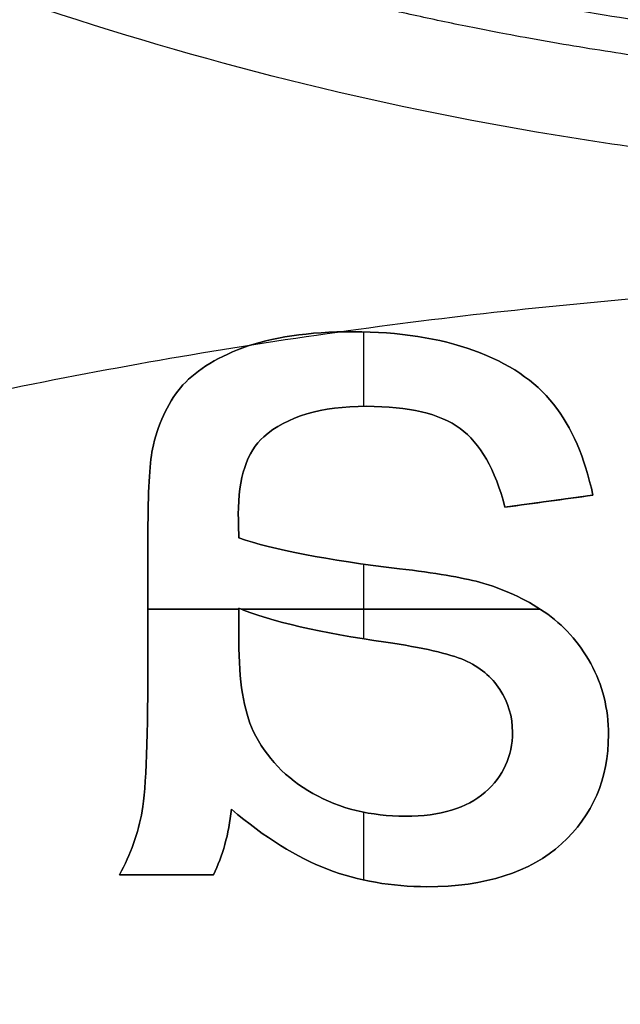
# Model space of a CAD drawing. Header units: millimetres. Extents: x -47.2 to 47.2, y -47.2 to 47.2.
# Tile 170 of 256: x -2.9 to -1.3, y 12.9 to 15.5. Entities that reach past the tile are written whole.
import ezdxf

# ---------------------------------------------------------------- set-up
doc = ezdxf.new("R2010")
doc.units = ezdxf.units.MM
doc.layers.add('Dedalino', color=18, linetype='Continuous', true_color=0x000000)

msp = doc.modelspace()

# ---------------------------------------------------------------- linework, layer by layer
at = {"layer": 'Dedalino', "color": 253, "true_color": 0x999999}
for p, q in [((-1.9992, 14.4949, 2), (-1.9992, 14.6982, 2)), ((-1.9992, 14.4949, 1.75), (-1.9992, 14.6982, 1.75)), ((-1.3745, 14.2524, 1.875), (-1.6144, 14.2196, 1.875)), ((-1.4945, 14.236, 2), (-1.4945, 14.236, 1.75)), ((-1.9992, 13.8603, 2), (-1.9992, 14.0642, 2)), ((-1.9992, 13.8603, 1.75), (-1.9992, 14.0642, 1.75)), ((-2.5886, 13.9413, 2), (-2.3405, 13.9413, 2)), ((-2.3405, 13.9413, 1.75), (-2.5886, 13.9413, 1.75)), ((-2.3341, 13.9413, 2), (-1.5182, 13.9413, 2)), ((-1.5182, 13.9413, 1.75), (-2.3341, 13.9413, 1.75)), ((-1.9992, 13.2022, 2), (-1.9992, 13.3872, 2)), ((-1.9992, 13.2022, 1.75), (-1.9992, 13.3872, 1.75)), ((-2.6664, 13.2168, 1.875), (-2.41, 13.2168, 1.875)), ((-2.5382, 13.2168, 2), (-2.5382, 13.2168, 1.75))]:
    msp.add_line(p, q, dxfattribs=at)
at = {"layer": 'Dedalino', "color": 1, "true_color": 0xff0000}
for points, weights, degree, knots in [([(47.199, 0, 2), (47.199, 47.199, 2), (0, 47.199, 2), (-47.199, 47.199, 2), (-47.199, 0, 2)], [1, 0.707106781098, 1, 0.707106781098, 1], 2, [0, 0, 0, 94.398023, 94.398023, 188.796046, 188.796046, 188.796046]), ([(-47.1865, 0, 8.189), (-47.1865, 27.6412, 8.189), (-27.6412, 47.1865, 8.189), (0, 47.1865, 8.189), (27.6412, 47.1865, 8.189), (47.1865, 27.6412, 8.189), (47.1865, 0, 8.189)], [0.999999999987, 0.804737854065, 0.80473785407, 1, 0.804737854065, 0.804737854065, 1], 3, [0, 0, 0, 0, 82.974458, 82.974458, 82.974458, 165.948917, 165.948917, 165.948917, 165.948917]), ([(-47.0491, 0, 14.4817), (-47.0491, 27.5607, 14.4817), (-27.5607, 47.0491, 14.4817), (0, 47.0491, 14.4817), (27.5607, 47.0491, 14.4817), (47.0491, 27.5607, 14.4817), (47.0491, 0, 14.4817)], [0.999999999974, 0.804737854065, 0.804737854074, 1, 0.804737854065, 0.804737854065, 1], 3, [0, 0, 0, 0, 82.974458, 82.974458, 82.974458, 165.948917, 165.948917, 165.948917, 165.948917]), ([(0, -47, 2), (-47, -47, 2), (-47, 0, 2), (-47, 47, 2), (0, 47, 2)], [1, 0.707106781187, 1, 0.707106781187, 1], 2, [0, 0, 0, 94, 94, 188, 188, 188]), ([(-46.7916, 0, 20.7455), (-46.7916, 27.4099, 20.7455), (-27.4099, 46.7916, 20.7455), (0, 46.7916, 20.7455), (27.4099, 46.7916, 20.7455), (46.7916, 27.4099, 20.7455), (46.7916, 0, 20.7455)], [0.999999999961, 0.804737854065, 0.804737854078, 1, 0.804737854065, 0.804737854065, 1], 3, [0, 0, 0, 0, 82.974458, 82.974458, 82.974458, 165.948917, 165.948917, 165.948917, 165.948917]), ([(-46.5, 0, 1.5), (-46.5, 46.5, 1.5), (0, 46.5, 1.5), (46.5, 46.5, 1.5), (46.5, 0, 1.5)], [1, 0.707106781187, 1, 0.707106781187, 1], 2, [0, 0, 0, 71.471233, 71.471233, 142.942466, 142.942466, 142.942466]), ([(-46.5, 0, 2), (-46.5, 46.5, 2), (0, 46.5, 2), (46.5, 46.5, 2), (46.5, 0, 2)], [1, 0.707106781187, 1, 0.707106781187, 1], 2, [0, 0, 0, 93, 93, 186, 186, 186]), ([(-46.5, 0, 1.75), (-46.5, 46.5, 1.75), (0, 46.5, 1.75), (46.5, 46.5, 1.75), (46.5, 0, 1.75)], [1, 0.707106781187, 1, 0.707106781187, 1], 2, [0, 0, 0, 73.042029, 73.042029, 146.084058, 146.084058, 146.084058]), ([(-46.4181, 0, 26.9426), (-46.4181, 27.1911, 26.9426), (-27.1911, 46.4181, 26.9426), (0, 46.4181, 26.9426), (27.1911, 46.4181, 26.9426), (46.4181, 27.1911, 26.9426), (46.4181, 0, 26.9426)], [0.999999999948, 0.804737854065, 0.804737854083, 1, 0.804737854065, 0.804737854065, 1], 3, [0, 0, 0, 0, 82.974458, 82.974458, 82.974458, 165.948917, 165.948917, 165.948917, 165.948917]), ([(-45.9203, 0, 33.0945), (-45.9203, 26.8995, 33.0945), (-26.8995, 45.9203, 33.0945), (0, 45.9203, 33.0945), (26.8995, 45.9203, 33.0945), (45.9203, 26.8995, 33.0945), (45.9203, 0, 33.0945)], [0.999999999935, 0.804737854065, 0.804737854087, 1, 0.804737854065, 0.804737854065, 1], 3, [0, 0, 0, 0, 82.974458, 82.974458, 82.974458, 165.948917, 165.948917, 165.948917, 165.948917]), ([(-45.5, 0, 0.5), (-45.5, 45.5, 0.5), (0, 45.5, 0.5), (45.5, 45.5, 0.5), (45.5, 0, 0.5)], [1, 0.707106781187, 1, 0.707106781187, 1], 2, [-182, -182, -182, -91, -91, 0, 0, 0]), ([(-45.5, 0, 0.5), (-45.5, 45.5, 0.5), (0, 45.5, 0.5), (45.5, 45.5, 0.5), (45.5, 0, 0.5)], [1, 0.707106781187, 1, 0.707106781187, 1], 2, [0, 0, 0, 71.471233, 71.471233, 142.942466, 142.942466, 142.942466]), ([(0, -45.5, 10), (-45.5, -45.5, 10), (-45.5, 0, 10), (-45.5, 45.5, 10), (0, 45.5, 10)], [1, 0.707106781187, 1, 0.707106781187, 1], 2, [-182, -182, -182, -91, -91, 0, 0, 0]), ([(0, -45.5, 2), (-45.5, -45.5, 2), (-45.5, 0, 2), (-45.5, 45.5, 2), (0, 45.5, 2)], [1, 0.707106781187, 1, 0.707106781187, 1], 2, [0, 0, 0, 91, 91, 182, 182, 182]), ([(0, -45.5, 6), (-45.5, -45.5, 6), (-45.5, 0, 6), (-45.5, 45.5, 6), (0, 45.5, 6)], [1, 0.707106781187, 1, 0.707106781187, 1], 2, [71.471233, 71.471233, 71.471233, 142.942466, 142.942466, 214.413699, 214.413699, 214.413699]), ([(-45.48, 0, 2), (-45.48, 45.48, 2), (0, 45.48, 2), (45.48, 45.48, 2), (45.48, 0, 2)], [1, 0.707106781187, 1, 0.707106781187, 1], 2, [-181.92, -181.92, -181.92, -90.96, -90.96, 0, 0, 0]), ([(-45.48, 0, 9), (-45.48, 45.48, 9), (0, 45.48, 9), (45.48, 45.48, 9), (45.48, 0, 9)], [1, 0.707106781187, 1, 0.707106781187, 1], 2, [0, 0, 0, 90.96, 90.96, 181.92, 181.92, 181.92]), ([(-45.48, 0, 5.5), (-45.48, 45.48, 5.5), (0, 45.48, 5.5), (45.48, 45.48, 5.5), (45.48, 0, 5.5)], [1, 0.707106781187, 1, 0.707106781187, 1], 2, [0, 0, 0, 71.439817, 71.439817, 142.879634, 142.879634, 142.879634]), ([(0, 45.4498, 10), (-45.4498, 45.4498, 10), (-45.4498, 0, 10), (-45.4498, -45.4498, 10), (0, -45.4498, 10)], [1, 0.707106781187, 1, 0.707106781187, 1], 2, [-181.799029, -181.799029, -181.799029, -90.899515, -90.899515, 0, 0, 0]), ([(-45.2662, 0, 39.2464), (-45.2662, 26.5163, 39.2464), (-26.5163, 45.2662, 39.2464), (0, 45.2662, 39.2464), (26.5163, 45.2662, 39.2464), (45.2662, 26.5163, 39.2464), (45.2662, 0, 39.2464)], [0.999999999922, 0.804737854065, 0.804737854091, 1, 0.804737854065, 0.804737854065, 1], 3, [0, 0, 0, 0, 82.974458, 82.974458, 82.974458, 165.948917, 165.948917, 165.948917, 165.948917]), ([(-45.224, 0, 0.5), (-45.224, 45.224, 0.5), (0, 45.224, 0.5), (45.224, 45.224, 0.5), (45.224, 0, 0.5)], [1, 0.707106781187, 1, 0.707106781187, 1], 2, [0, 0, 0, 90.448, 90.448, 180.896, 180.896, 180.896]), ([(-44.874, 0), (-44.874, 44.874), (0, 44.874), (44.874, 44.874), (44.874, 0)], [1, 0.707106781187, 1, 0.707106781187, 1], 2, [0, 0, 0, 89.748, 89.748, 179.496, 179.496, 179.496]), ([(-44.524, 0, 0.5), (-44.524, 44.524, 0.5), (0, 44.524, 0.5), (44.524, 44.524, 0.5), (44.524, 0, 0.5)], [1, 0.707106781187, 1, 0.707106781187, 1], 2, [-178.096, -178.096, -178.096, -89.048, -89.048, 0, 0, 0]), ([(-44.3878, 0, 45.4308), (-44.3878, 26.0017, 45.4308), (-26.0017, 44.3878, 45.4308), (0, 44.3878, 45.4308), (26.0017, 44.3878, 45.4308), (44.3878, 26.0017, 45.4308), (44.3878, 0, 45.4308)], [0.999999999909, 0.804737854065, 0.804737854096, 1, 0.804737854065, 0.804737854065, 1], 3, [0, 0, 0, 0, 82.974458, 82.974458, 82.974458, 165.948917, 165.948917, 165.948917, 165.948917]), ([(-44.024, 0, 0.5), (-44.024, 44.024, 0.5), (0, 44.024, 0.5), (44.024, 44.024, 0.5), (44.024, 0, 0.5)], [1, 0.707106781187, 1, 0.707106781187, 1], 2, [0, 0, 0, 88.048, 88.048, 176.096, 176.096, 176.096]), ([(-44, 0, 10.5156), (-44, 44, 10.5156), (0, 44, 10.5156), (44, 44, 10.5156), (44, 0, 10.5156)], [1, 0.707106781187, 1, 0.707106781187, 1], 2, [0, 0, 0, 88, 88, 176, 176, 176]), ([(-44, 0, 2), (-44, 44, 2), (0, 44, 2), (44, 44, 2), (44, 0, 2)], [1, 0.707106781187, 1, 0.707106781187, 1], 2, [0, 0, 0, 88, 88, 176, 176, 176]), ([(-44, 0, 6.2578), (-44, 44, 6.2578), (0, 44, 6.2578), (44, 44, 6.2578), (44, 0, 6.2578)], [1, 0.707106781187, 1, 0.707106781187, 1], 2, [0, 0, 0, 69.115038, 69.115038, 138.230077, 138.230077, 138.230077]), ([(-43.674, 0), (-43.674, 43.674), (0, 43.674), (43.674, 43.674), (43.674, 0)], [1, 0.707106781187, 1, 0.707106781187, 1], 2, [0, 0, 0, 87.348, 87.348, 174.696, 174.696, 174.696]), ([(-43.324, 0, 0.5), (-43.324, 43.324, 0.5), (0, 43.324, 0.5), (43.324, 43.324, 0.5), (43.324, 0, 0.5)], [1, 0.707106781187, 1, 0.707106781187, 1], 2, [-173.296, -173.296, -173.296, -86.648, -86.648, 0, 0, 0]), ([(-43.1697, 0, 51.6319), (-43.1697, 25.2882, 51.6319), (-25.2882, 43.1697, 51.6319), (0, 43.1697, 51.6319), (25.2882, 43.1697, 51.6319), (43.1697, 25.2882, 51.6319), (43.1697, 0, 51.6319)], [0.999999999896, 0.804737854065, 0.8047378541, 1, 0.804737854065, 0.804737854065, 1], 3, [0, 0, 0, 0, 82.974458, 82.974458, 82.974458, 165.948917, 165.948917, 165.948917, 165.948917]), ([(-42.824, 0, 0.5), (-42.824, 42.824, 0.5), (0, 42.824, 0.5), (42.824, 42.824, 0.5), (42.824, 0, 0.5)], [1, 0.707106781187, 1, 0.707106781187, 1], 2, [0, 0, 0, 85.648, 85.648, 171.296, 171.296, 171.296]), ([(-42.474, 0), (-42.474, 42.474), (0, 42.474), (42.474, 42.474), (42.474, 0)], [1, 0.707106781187, 1, 0.707106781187, 1], 2, [0, 0, 0, 84.948, 84.948, 169.896, 169.896, 169.896]), ([(-42.124, 0, 0.5), (-42.124, 42.124, 0.5), (0, 42.124, 0.5), (42.124, 42.124, 0.5), (42.124, 0, 0.5)], [1, 0.707106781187, 1, 0.707106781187, 1], 2, [-168.496, -168.496, -168.496, -84.248, -84.248, 0, 0, 0]), ([(-41.624, 0, 0.5), (-41.624, 41.624, 0.5), (0, 41.624, 0.5), (41.624, 41.624, 0.5), (41.624, 0, 0.5)], [1, 0.707106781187, 1, 0.707106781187, 1], 2, [0, 0, 0, 83.248, 83.248, 166.496, 166.496, 166.496]), ([(-41.4374, 0, 57.7505), (-41.4374, 24.2735, 57.7505), (-24.2735, 41.4374, 57.7505), (0, 41.4374, 57.7505), (24.2735, 41.4374, 57.7505), (41.4374, 24.2735, 57.7505), (41.4374, 0, 57.7505)], [0.999999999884, 0.804737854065, 0.804737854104, 1, 0.804737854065, 0.804737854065, 1], 3, [0, 0, 0, 0, 82.974458, 82.974458, 82.974458, 165.948917, 165.948917, 165.948917, 165.948917]), ([(-41.274, 0), (-41.274, 41.274), (0, 41.274), (41.274, 41.274), (41.274, 0)], [1, 0.707106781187, 1, 0.707106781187, 1], 2, [0, 0, 0, 82.548, 82.548, 165.096, 165.096, 165.096]), ([(-40.924, 0, 0.5), (-40.924, 40.924, 0.5), (0, 40.924, 0.5), (40.924, 40.924, 0.5), (40.924, 0, 0.5)], [1, 0.707106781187, 1, 0.707106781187, 1], 2, [-163.696, -163.696, -163.696, -81.848, -81.848, 0, 0, 0]), ([(-40.424, 0, 0.5), (-40.424, 40.424, 0.5), (0, 40.424, 0.5), (40.424, 40.424, 0.5), (40.424, 0, 0.5)], [1, 0.707106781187, 1, 0.707106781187, 1], 2, [0, 0, 0, 80.848, 80.848, 161.696, 161.696, 161.696]), ([(-40.074, 0), (-40.074, 40.074), (0, 40.074), (40.074, 40.074), (40.074, 0)], [1, 0.707106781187, 1, 0.707106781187, 1], 2, [0, 0, 0, 80.148, 80.148, 160.296, 160.296, 160.296]), ([(-39.724, 0, 0.5), (-39.724, 39.724, 0.5), (0, 39.724, 0.5), (39.724, 39.724, 0.5), (39.724, 0, 0.5)], [1, 0.707106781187, 1, 0.707106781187, 1], 2, [-158.896, -158.896, -158.896, -79.448, -79.448, 0, 0, 0]), ([(-39.224, 0, 0.5), (-39.224, 39.224, 0.5), (0, 39.224, 0.5), (39.224, 39.224, 0.5), (39.224, 0, 0.5)], [1, 0.707106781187, 1, 0.707106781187, 1], 2, [0, 0, 0, 78.448, 78.448, 156.896, 156.896, 156.896]), ([(-38.971, 0, 63.5882), (-38.971, 22.8287, 63.5882), (-22.8287, 38.971, 63.5882), (0, 38.971, 63.5882), (22.8287, 38.971, 63.5882), (38.971, 22.8287, 63.5882), (38.971, 0, 63.5882)], [0.999999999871, 0.804737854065, 0.804737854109, 1, 0.804737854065, 0.804737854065, 1], 3, [0, 0, 0, 0, 82.974458, 82.974458, 82.974458, 165.948917, 165.948917, 165.948917, 165.948917]), ([(-38.874, 0), (-38.874, 38.874), (0, 38.874), (38.874, 38.874), (38.874, 0)], [1, 0.707106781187, 1, 0.707106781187, 1], 2, [0, 0, 0, 77.748, 77.748, 155.496, 155.496, 155.496]), ([(-38.707, 0, 2), (-38.707, 38.707, 2), (0, 38.707, 2), (38.707, 38.707, 2), (38.707, 0, 2)], [1, 0.707106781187, 1, 0.707106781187, 1], 2, [-154.828, -154.828, -154.828, -77.414, -77.414, 0, 0, 0]), ([(-38.524, 0, 0.5), (-38.524, 38.524, 0.5), (0, 38.524, 0.5), (38.524, 38.524, 0.5), (38.524, 0, 0.5)], [1, 0.707106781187, 1, 0.707106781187, 1], 2, [-154.096, -154.096, -154.096, -77.048, -77.048, 0, 0, 0]), ([(-38.3534, 0, 2.1464), (-38.3534, 38.3534, 2.1464), (0, 38.3534, 2.1464), (38.3534, 38.3534, 2.1464), (38.3534, 0, 2.1464)], [1, 0.707106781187, 1, 0.707106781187, 1], 2, [0, 0, 0, 76.706893, 76.706893, 153.413786, 153.413786, 153.413786]), ([(0, -37.9093, 0.5761), (-37.9093, -37.9093, 0.5761), (-37.9093, 0, 0.5761), (-37.9093, 37.9093, 0.5761), (0, 37.9093, 0.5761)], [0.5, 0.353553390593, 0.5, 0.353553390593, 0.5], 2, [0, 0, 0, 59.36725, 59.36725, 118.7345, 118.7345, 118.7345]), ([(0, -37.5849, 0.7929), (-37.5849, -37.5849, 0.7929), (-37.5849, 0, 0.7929), (-37.5849, 37.5849, 0.7929), (0, 37.5849, 0.7929)], [1, 0.707106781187, 1, 0.707106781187, 1], 2, [0, 0, 0, 58.081297, 58.081297, 116.162595, 116.162595, 116.162595]), ([(-37.2921, 0, 3.2071), (-37.2921, 37.2921, 3.2071), (0, 37.2921, 3.2071), (37.2921, 37.2921, 3.2071), (37.2921, 0, 3.2071)], [1, 0.707106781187, 1, 0.707106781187, 1], 2, [0, 0, 0, 74.584214, 74.584214, 149.168427, 149.168427, 149.168427]), ([(0, -37.128, 1.25), (-37.128, -37.128, 1.25), (-37.128, 0, 1.25), (-37.128, 37.128, 1.25), (0, 37.128, 1.25)], [1, 0.707106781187, 1, 0.707106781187, 1], 2, [0, 0, 0, 58.081297, 58.081297, 116.162595, 116.162595, 116.162595]), ([(-36.585, 0, 3.5), (-36.585, 36.585, 3.5), (0, 36.585, 3.5), (36.585, 36.585, 3.5), (36.585, 0, 3.5)], [1, 0.707106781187, 1, 0.707106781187, 1], 2, [0, 0, 0, 73.17, 73.17, 146.34, 146.34, 146.34]), ([(-35.964, 0, 2), (-35.964, 35.964, 2), (0, 35.964, 2), (35.964, 35.964, 2), (35.964, 0, 2)], [1, 0.707106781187, 1, 0.707106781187, 1], 2, [-143.856, -143.856, -143.856, -71.928, -71.928, 0, 0, 0]), ([(-35.6039, 0, 68.9041), (-35.6039, 20.8563, 68.9041), (-20.8563, 35.6039, 68.9041), (0, 35.6039, 68.9041), (20.8563, 35.6039, 68.9041), (35.6039, 20.8563, 68.9041), (35.6039, 0, 68.9041)], [0.999999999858, 0.804737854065, 0.804737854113, 1, 0.804737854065, 0.804737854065, 1], 3, [0, 0, 0, 0, 82.974458, 82.974458, 82.974458, 165.948917, 165.948917, 165.948917, 165.948917]), ([(-32.5, 0, 3.5), (-32.5, 32.5, 3.5), (0, 32.5, 3.5), (32.5, 32.5, 3.5), (32.5, 0, 3.5)], [1, 0.707106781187, 1, 0.707106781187, 1], 2, [-130, -130, -130, -65, -65, 0, 0, 0]), ([(32.5, 0, 7.5), (32.5, 32.5, 7.5), (0, 32.5, 7.5), (-32.5, 32.5, 7.5), (-32.5, 0, 7.5)], [1, 0.707106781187, 1, 0.707106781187, 1], 2, [-130, -130, -130, -65, -65, 0, 0, 0]), ([(-32.5, 0, 5.5), (-32.5, 32.5, 5.5), (0, 32.5, 5.5), (32.5, 32.5, 5.5), (32.5, 0, 5.5)], [1, 0.707106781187, 1, 0.707106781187, 1], 2, [0, 0, 0, 51.050881, 51.050881, 102.101761, 102.101761, 102.101761]), ([(2.711, 32.35, 69.5211), (3.2642, 32.1659, 69.6924), (3.7847, 31.9308, 69.9049), (4.7677, 31.3657, 70.3812), (5.2327, 31.035, 70.6464), (6.0751, 30.3031, 71.1968), (6.4575, 29.9025, 71.4827), (6.9735, 29.2463, 71.9265), (7.1348, 29.0201, 72.0759), (7.4321, 28.5586, 72.3741), (7.5691, 28.3223, 72.5236), (7.82, 27.8395, 72.8239), (7.934, 27.5929, 72.9747), (8.1386, 27.0899, 73.2783), (8.2293, 26.8359, 73.4317), (8.3867, 26.317, 73.7437), (8.4533, 26.0541, 73.9015), (8.5608, 25.5283, 74.2166), (8.6021, 25.2644, 74.3747), (8.6892, 24.4731, 74.8486), (8.6996, 23.9404, 75.1678), (8.6396, 23.1344, 75.6531), (8.607, 22.8663, 75.8149), (8.5179, 22.3383, 76.1346), (8.4612, 22.0763, 76.2937), (8.2545, 21.2995, 76.7613), (8.0682, 20.7888, 77.0652), (7.707, 20.0367, 77.5061), (7.5728, 19.7881, 77.6508), (7.2815, 19.307, 77.9286), (7.1242, 19.0733, 78.0624), (6.6181, 18.3957, 78.4475), (6.2331, 17.9707, 78.684), (5.5776, 17.3829, 79.0098), (5.3449, 17.1944, 79.114), (4.8626, 16.8438, 79.3072), (4.6127, 16.681, 79.3966), (3.8381, 16.2319, 79.6429), (3.286, 15.982, 79.7792), (2.4002, 15.6927, 79.9367), (2.0991, 15.612, 79.9806), (1.4939, 15.4839, 80.0502), (1.1883, 15.4361, 80.0761), (0.5715, 15.3733, 80.1102), (0.26, 15.3582, 80.1184), (-0.3687, 15.3621, 80.1163), (-0.6834, 15.3813, 80.1059), (-1.6111, 15.4881, 80.0479), (-2.2155, 15.6246, 79.9739), (-2.8029, 15.825, 79.8647)], [0.676371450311, 0.682467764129, 0.690770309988, 0.707947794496, 0.717046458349, 0.734688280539, 0.743283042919, 0.755596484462, 0.759606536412, 0.767307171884, 0.771015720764, 0.778175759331, 0.781627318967, 0.788311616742, 0.790985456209, 0.796955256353, 0.799925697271, 0.805781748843, 0.808678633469, 0.817305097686, 0.822970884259, 0.831446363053, 0.834264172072, 0.83980838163, 0.842621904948, 0.850859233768, 0.856124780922, 0.863640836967, 0.866093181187, 0.870765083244, 0.872994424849, 0.879368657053, 0.883225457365, 0.8886574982, 0.890391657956, 0.893603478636, 0.895086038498, 0.899170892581, 0.901415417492, 0.904009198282, 0.904731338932, 0.905875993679, 0.906302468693, 0.906863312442, 0.906997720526, 0.906962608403, 0.906791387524, 0.90583877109, 0.904621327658, 0.902820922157], 3, [0, 0, 0, 0, 1.945844, 1.945844, 3.891688, 3.891688, 5.837532, 5.837532, 6.810454, 6.810454, 7.783377, 7.783377, 8.756299, 8.756299, 9.729221, 9.729221, 10.702143, 10.702143, 11.675065, 11.675065, 13.620909, 13.620909, 14.593831, 14.593831, 15.566753, 15.566753, 17.512597, 17.512597, 18.485519, 18.485519, 19.458441, 19.458441, 21.404285, 21.404285, 22.377208, 22.377208, 23.35013, 23.35013, 25.295974, 25.295974, 26.268896, 26.268896, 27.241818, 27.241818, 28.21474, 28.21474, 29.187662, 29.187662, 31.133506, 31.133506, 31.133506, 31.133506]), ([(-5.9764, 30.0442, 7.5), (-9.8367, 26.2273, 7.5), (-7.9971, 21.1197, 7.5), (-6.1576, 16.0122, 7.5), (-0.75, 15.5332, 7.5)], [1, 0.84277819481, 1, 0.84277819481, 1], 2, [-21.714936, -21.714936, -21.714936, -10.857468, -10.857468, 0, 0, 0]), ([(-0.75, 15.5332, 3.5), (-6.1576, 16.0122, 3.5), (-7.9971, 21.1197, 3.5), (-9.8367, 26.2273, 3.5), (-5.9764, 30.0442, 3.5)], [1, 0.84277819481, 1, 0.84277819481, 1], 2, [-21.714936, -21.714936, -21.714936, -10.857468, -10.857468, 0, 0, 0]), ([(-0.75, 15.5332, 5.5), (-8.5, 16.2197, 5.5), (-8.5, 24, 5.5), (-8.5, 27.549, 5.5), (-5.9764, 30.0442, 5.5)], [0.966246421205, 0.725087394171, 1, 0.852555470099, 0.85356019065], 2, [1.667227, 1.667227, 1.667227, 3.141593, 3.141593, 3.932343, 3.932343, 3.932343]), ([(-14.8429, 0, 82.2444), (-14.8429, 8.6948, 82.2444), (-8.6948, 14.8429, 82.2444), (0, 14.8429, 82.2444), (8.6948, 14.8429, 82.2444), (14.8429, 8.6948, 82.2444), (14.8429, 0, 82.2444)], [0.999999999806, 0.804737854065, 0.80473785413, 1, 0.804737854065, 0.804737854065, 1], 3, [0, 0, 0, 0, 82.974458, 82.974458, 82.974458, 165.948917, 165.948917, 165.948917, 165.948917])]:
    msp.add_rational_spline(points, weights, degree=degree, knots=knots, dxfattribs=at)
for points, weights, degree in [([(0, -45.0915, 21.4077), (-90.1829, -45.0915, 21.4077), (-90.1829, 45.0915, 21.4077), (0, 45.0915, 21.4077)], [1, 0.333333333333, 0.333333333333, 1], 3), ([(0, -44.2833, 32.734), (-88.5665, -44.2833, 32.734), (-88.5665, 44.2833, 32.734), (0, 44.2833, 32.734)], [1, 0.333333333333, 0.333333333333, 1], 3), ([(0, -43.612, 38.3801), (-87.2241, -43.612, 38.3801), (-87.2241, 43.612, 38.3801), (0, 43.612, 38.3801)], [1, 0.333333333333, 0.333333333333, 1], 3), ([(0, -42.8457, 44.0457), (-85.6915, -42.8457, 44.0457), (-85.6915, 42.8457, 44.0457), (0, 42.8457, 44.0457)], [1, 0.333333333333, 0.333333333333, 1], 3), ([(0, -41.9076, 49.6006), (-83.8151, -41.9076, 49.6006), (-83.8151, 41.9076, 49.6006), (0, 41.9076, 49.6006)], [1, 0.333333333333, 0.333333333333, 1], 3), ([(0, -40.4901, 54.996), (-80.9802, -40.4901, 54.996), (-80.9802, 40.4901, 54.996), (0, 40.4901, 54.996)], [1, 0.333333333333, 0.333333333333, 1], 3), ([(0, -38.4565, 60.139), (-76.913, -38.4565, 60.139), (-76.913, 38.4565, 60.139), (0, 38.4565, 60.139)], [1, 0.333333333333, 0.333333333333, 1], 3), ([(-38.292, 0, 0.5), (-38.292, 38.292, 0.5), (0, 38.292, 0.5)], [1, 0.707106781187, 1], 2), ([(-36.6711, 0, 1.7071), (-36.6711, 36.6711, 1.7071), (0, 36.6711, 1.7071)], [1, 0.707106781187, 1], 2), ([(0, -35.8087, 65.0865), (-71.6175, -35.8087, 65.0865), (-71.6175, 35.8087, 65.0865), (0, 35.8087, 65.0865)], [1, 0.333333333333, 0.333333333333, 1], 3)]:
    msp.add_rational_spline(points, weights, degree=degree, dxfattribs=at)
for points, knots in [([(0, 15.4555, 79.8278), (-0.2333, 15.4555, 79.8278), (-0.4681, 15.4652, 79.8223), (-0.9307, 15.5034, 79.8007), (-1.1598, 15.5318, 79.7846), (-1.8408, 15.6444, 79.7208), (-2.2867, 15.7558, 79.6576), (-2.7235, 15.9035, 79.5737)], [0, 0, 0, 0, 0.697554, 0.697554, 1.395108, 1.395108, 2.790217, 2.790217, 2.790217, 2.790217]), ([(0, 15.1139, 80.2977), (-0.2494, 15.1139, 80.2977), (-0.5004, 15.1243, 80.2922), (-0.9949, 15.1651, 80.2704), (-1.24, 15.1954, 80.2541), (-1.9685, 15.3157, 80.1897), (-2.4457, 15.4348, 80.1258), (-2.9134, 15.5928, 80.0409)], [-2.98285, -2.98285, -2.98285, -2.98285, -2.237137, -2.237137, -1.491425, -1.491425, 0, 0, 0, 0])]:
    msp.add_open_spline(points, degree=3, knots=knots, dxfattribs=at)
at = {"layer": 'Dedalino', "color": 253, "true_color": 0x999999}
for points, knots in [([(-2.3297, 14.6545, 2), (-2.252, 14.6837, 2), (-2.1517, 14.6985, 2), (-1.9035, 14.6985, 2), (-1.7935, 14.6811, 2), (-1.6994, 14.6474, 2)], [0, 0, 0, 0, 0.3213163, 0.3213163, 0.6439604, 0.6439604, 0.6439604, 0.6439604]), ([(-1.6994, 14.6474, 1.75), (-1.7935, 14.6811, 1.75), (-1.9035, 14.6985, 1.75), (-2.1517, 14.6985, 1.75), (-2.252, 14.6837, 1.75), (-2.3297, 14.6545, 1.75)], [0, 0, 0, 0, 0.3226441, 0.3226441, 0.6439604, 0.6439604, 0.6439604, 0.6439604]), ([(-1.6994, 14.6474, 1.875), (-1.7935, 14.6811, 1.875), (-1.9035, 14.6985, 1.875), (-2.1517, 14.6985, 1.875), (-2.252, 14.6837, 1.875), (-2.3297, 14.6545, 1.875)], [0, 0, 0, 0, 0.501031, 0.501031, 1, 1, 1, 1]), ([(-1.6144, 14.2196, 2), (-1.6411, 14.3225, 2), (-1.6815, 14.3941, 2), (-1.792, 14.4749, 2), (-1.8769, 14.4949, 2), (-2.1164, 14.4949, 2), (-2.2095, 14.4673, 2), (-2.2724, 14.412, 2)], [0, 0, 0, 0, 0.2712546, 0.2712546, 0.5425092, 0.5425092, 0.8329677, 0.8329677, 0.8329677, 0.8329677]), ([(-2.2724, 14.412, 1.75), (-2.2095, 14.4673, 1.75), (-2.1164, 14.4949, 1.75), (-1.8769, 14.4949, 1.75), (-1.792, 14.4749, 1.75), (-1.6815, 14.3941, 1.75), (-1.6411, 14.3225, 1.75), (-1.6144, 14.2196, 1.75)], [0, 0, 0, 0, 0.2904585, 0.2904585, 0.5617131, 0.5617131, 0.8329677, 0.8329677, 0.8329677, 0.8329677]), ([(-2.2724, 14.412, 1.875), (-2.2095, 14.4673, 1.875), (-2.1164, 14.4949, 1.875), (-1.8769, 14.4949, 1.875), (-1.792, 14.4749, 1.875), (-1.6815, 14.3941, 1.875), (-1.6411, 14.3225, 1.875), (-1.6144, 14.2196, 1.875)], [0, 0, 0, 0, 0.348703, 0.348703, 0.674352, 0.674352, 1, 1, 1, 1]), ([(-2.2724, 14.412, 2), (-2.3185, 14.3711, 2), (-2.342, 14.3005, 2), (-2.342, 14.1915, 2), (-2.3415, 14.17, 2), (-2.3405, 14.1362, 2)], [0, 0, 0, 0, 0.2763261, 0.2763261, 0.3002931, 0.3002931, 0.3002931, 0.3002931]), ([(-2.3405, 14.1362, 1.75), (-2.3415, 14.17, 1.75), (-2.342, 14.1915, 1.75), (-2.342, 14.3005, 1.75), (-2.3185, 14.3711, 1.75), (-2.2724, 14.412, 1.75)], [0, 0, 0, 0, 0.0239671, 0.0239671, 0.3002931, 0.3002931, 0.3002931, 0.3002931]), ([(-2.3405, 14.1362, 1.875), (-2.3415, 14.17, 1.875), (-2.342, 14.1915, 1.875), (-2.342, 14.3005, 1.875), (-2.3185, 14.3711, 1.875), (-2.2724, 14.412, 1.875)], [0, 0, 0, 0, 0.079812, 0.079812, 1, 1, 1, 1]), ([(-2.6045, 13.3908, 2), (-2.5937, 13.4511, 2), (-2.5886, 13.5954, 2), (-2.5886, 13.9333, 2), (-2.5886, 14.0424, 2), (-2.5886, 14.2606, 2), (-2.5845, 14.3358, 2), (-2.5763, 14.3777, 2)], [0, 0, 0, 0, 0.5061482, 0.5061482, 0.7477103, 0.7477103, 0.988895, 0.988895, 0.988895, 0.988895]), ([(-2.5763, 14.3777, 1.75), (-2.5845, 14.3358, 1.75), (-2.5886, 14.2606, 1.75), (-2.5886, 14.0424, 1.75), (-2.5886, 13.9333, 1.75), (-2.5886, 13.5954, 1.75), (-2.5937, 13.4511, 1.75), (-2.6045, 13.3908, 1.75)], [0, 0, 0, 0, 0.2411847, 0.2411847, 0.4827468, 0.4827468, 0.988895, 0.988895, 0.988895, 0.988895]), ([(-2.5763, 14.3777, 1.875), (-2.5845, 14.3358, 1.875), (-2.5886, 14.2606, 1.875), (-2.5886, 14.0424, 1.875), (-2.5886, 13.9333, 1.875), (-2.5886, 13.5954, 1.875), (-2.5937, 13.4511, 1.875), (-2.6045, 13.3908, 1.875)], [0, 0, 0, 0, 0.2438931, 0.2438931, 0.4881679, 0.4881679, 1, 1, 1, 1]), ([(-2.3405, 13.9438, 2), (-2.3405, 13.9138, 2), (-2.3405, 13.8838, 2), (-2.3405, 13.7458, 2), (-2.3272, 13.664, 2), (-2.3011, 13.6082, 2)], [0, 0, 0, 0, 0.0745144, 0.0745144, 0.3425121, 0.3425121, 0.3425121, 0.3425121]), ([(-2.3011, 13.6082, 1.75), (-2.3272, 13.664, 1.75), (-2.3405, 13.7458, 1.75), (-2.3405, 13.8838, 1.75), (-2.3405, 13.9138, 1.75), (-2.3405, 13.9438, 1.75)], [0, 0, 0, 0, 0.2679977, 0.2679977, 0.3425121, 0.3425121, 0.3425121, 0.3425121]), ([(-2.3011, 13.6082, 1.875), (-2.3272, 13.664, 1.875), (-2.3405, 13.7458, 1.875), (-2.3405, 13.8838, 1.875), (-2.3405, 13.9138, 1.875), (-2.3405, 13.9438, 1.875)], [0, 0, 0, 0, 0.7824475, 0.7824475, 1, 1, 1, 1]), ([(-1.3806, 13.7929, 2), (-1.3484, 13.7346, 2), (-1.332, 13.6696, 2), (-1.332, 13.4777, 2), (-1.375, 13.3785, 2), (-1.5459, 13.2229, 2), (-1.6682, 13.1841, 2), (-1.924, 13.1841, 2), (-2.014, 13.1999, 2), (-2.0985, 13.2316, 2)], [0, 0, 0, 0, 0.224607, 0.224607, 0.610346, 0.610346, 0.996085, 0.996085, 1.230505, 1.230505, 1.230505, 1.230505]), ([(-2.0985, 13.2316, 1.75), (-2.014, 13.1999, 1.75), (-1.924, 13.1841, 1.75), (-1.6682, 13.1841, 1.75), (-1.5459, 13.2229, 1.75), (-1.375, 13.3785, 1.75), (-1.332, 13.4777, 1.75), (-1.332, 13.6696, 1.75), (-1.3484, 13.7346, 1.75), (-1.3806, 13.7929, 1.75)], [0, 0, 0, 0, 0.23442, 0.23442, 0.620159, 0.620159, 1.005898, 1.005898, 1.230505, 1.230505, 1.230505, 1.230505]), ([(-2.0985, 13.2316, 1.875), (-2.014, 13.1999, 1.875), (-1.924, 13.1841, 1.875), (-1.6682, 13.1841, 1.875), (-1.5459, 13.2229, 1.875), (-1.375, 13.3785, 1.875), (-1.332, 13.4777, 1.875), (-1.332, 13.6696, 1.875), (-1.3484, 13.7346, 1.875), (-1.3806, 13.7929, 1.875)], [0, 0, 0, 0, 0.190507, 0.190507, 0.503987, 0.503987, 0.817467, 0.817467, 1, 1, 1, 1]), ([(-1.6687, 13.4419, 2), (-1.6191, 13.4854, 2), (-1.594, 13.5402, 2), (-1.594, 13.6481, 2), (-1.6057, 13.687, 2), (-1.6283, 13.7223, 2)], [0, 0, 0, 0, 0.1920928, 0.1920928, 0.3166529, 0.3166529, 0.3166529, 0.3166529]), ([(-1.6283, 13.7223, 1.75), (-1.6057, 13.687, 1.75), (-1.594, 13.6481, 1.75), (-1.594, 13.5402, 1.75), (-1.6191, 13.4854, 1.75), (-1.6687, 13.4419, 1.75)], [0, 0, 0, 0, 0.1245602, 0.1245602, 0.3166529, 0.3166529, 0.3166529, 0.3166529]), ([(-1.6283, 13.7223, 1.875), (-1.6057, 13.687, 1.875), (-1.594, 13.6481, 1.875), (-1.594, 13.5402, 1.875), (-1.6191, 13.4854, 1.875), (-1.6687, 13.4419, 1.875)], [0, 0, 0, 0, 0.393365, 0.393365, 1, 1, 1, 1]), ([(-2.3011, 13.6082, 2), (-2.2663, 13.5366, 2), (-2.212, 13.4798, 2), (-2.0647, 13.3969, 2), (-1.9808, 13.3764, 2), (-1.7905, 13.3764, 2), (-1.7183, 13.3979, 2), (-1.6687, 13.4419, 2)], [0, 0, 0, 0, 0.2476152, 0.2476152, 0.4952304, 0.4952304, 0.7455225, 0.7455225, 0.7455225, 0.7455225]), ([(-1.6687, 13.4419, 1.75), (-1.7183, 13.3979, 1.75), (-1.7905, 13.3764, 1.75), (-1.9808, 13.3764, 1.75), (-2.0647, 13.3969, 1.75), (-2.212, 13.4798, 1.75), (-2.2663, 13.5366, 1.75), (-2.3011, 13.6082, 1.75)], [0, 0, 0, 0, 0.2502921, 0.2502921, 0.4979073, 0.4979073, 0.7455225, 0.7455225, 0.7455225, 0.7455225]), ([(-1.6687, 13.4419, 1.875), (-1.7183, 13.3979, 1.875), (-1.7905, 13.3764, 1.875), (-1.9808, 13.3764, 1.875), (-2.0647, 13.3969, 1.875), (-2.212, 13.4798, 1.875), (-2.2663, 13.5366, 1.875), (-2.3011, 13.6082, 1.875)], [0, 0, 0, 0, 0.3357271, 0.3357271, 0.6678636, 0.6678636, 1, 1, 1, 1])]:
    msp.add_open_spline(points, degree=3, knots=knots, dxfattribs=at)
for points, degree in [([(-2.0279, 14.6985, 2), (-2.0279, 14.6985, 1.875), (-2.0279, 14.6985, 1.75)], 2), ([(-2.5001, 14.545, 2), (-2.4638, 14.589, 2), (-2.407, 14.6254, 2), (-2.3297, 14.6545, 2)], 3), ([(-2.3297, 14.6545, 1.75), (-2.407, 14.6254, 1.75), (-2.4638, 14.589, 1.75), (-2.5001, 14.545, 1.75)], 3), ([(-2.3297, 14.6545, 1.875), (-2.407, 14.6254, 1.875), (-2.4638, 14.589, 1.875), (-2.5001, 14.545, 1.875)], 3), ([(-2.3297, 14.6545, 1.75), (-2.3297, 14.6545, 1.875), (-2.3297, 14.6545, 2)], 2), ([(-1.6994, 14.6474, 1.75), (-1.6994, 14.6474, 1.875), (-1.6994, 14.6474, 2)], 2), ([(-1.6994, 14.6474, 2), (-1.6047, 14.6131, 2), (-1.5321, 14.5645, 2), (-1.4824, 14.501, 2)], 3), ([(-1.4824, 14.501, 1.75), (-1.5321, 14.5645, 1.75), (-1.6047, 14.6131, 1.75), (-1.6994, 14.6474, 1.75)], 3), ([(-1.4824, 14.501, 1.875), (-1.5321, 14.5645, 1.875), (-1.6047, 14.6131, 1.875), (-1.6994, 14.6474, 1.875)], 3), ([(-2.4303, 14.6053, 2), (-2.4303, 14.6053, 1.875), (-2.4303, 14.6053, 1.75)], 2), ([(-1.574, 14.5851, 2), (-1.574, 14.5851, 1.875), (-1.574, 14.5851, 1.75)], 2), ([(-2.5763, 14.3777, 2), (-2.562, 14.4453, 2), (-2.5364, 14.5005, 2), (-2.5001, 14.545, 2)], 3), ([(-2.5001, 14.545, 1.75), (-2.5364, 14.5005, 1.75), (-2.562, 14.4453, 1.75), (-2.5763, 14.3777, 1.75)], 3), ([(-2.5001, 14.545, 1.875), (-2.5364, 14.5005, 1.875), (-2.562, 14.4453, 1.875), (-2.5763, 14.3777, 1.875)], 3), ([(-2.5001, 14.545, 1.75), (-2.5001, 14.545, 1.875), (-2.5001, 14.545, 2)], 2), ([(-1.9925, 14.4949, 2), (-1.9925, 14.4949, 1.875), (-1.9925, 14.4949, 1.75)], 2), ([(-1.4824, 14.501, 1.75), (-1.4824, 14.501, 1.875), (-1.4824, 14.501, 2)], 2), ([(-1.4824, 14.501, 2), (-1.4323, 14.4381, 2), (-1.3965, 14.3552, 2), (-1.3745, 14.2524, 2)], 3), ([(-1.3745, 14.2524, 1.75), (-1.3965, 14.3552, 1.75), (-1.4323, 14.4381, 1.75), (-1.4824, 14.501, 1.75)], 3), ([(-1.3745, 14.2524, 1.875), (-1.3965, 14.3552, 1.875), (-1.4323, 14.4381, 1.875), (-1.4824, 14.501, 1.875)], 3), ([(-2.5465, 14.47, 2), (-2.5465, 14.47, 1.875), (-2.5465, 14.47, 1.75)], 2), ([(-1.7367, 14.4345, 2), (-1.7367, 14.4345, 1.875), (-1.7367, 14.4345, 1.75)], 2), ([(-2.2724, 14.412, 1.75), (-2.2724, 14.412, 1.875), (-2.2724, 14.412, 2)], 2), ([(-2.5763, 14.3777, 1.75), (-2.5763, 14.3777, 1.875), (-2.5763, 14.3777, 2)], 2), ([(-1.4179, 14.3917, 2), (-1.4179, 14.3917, 1.875), (-1.4179, 14.3917, 1.75)], 2), ([(-1.3745, 14.2524, 2), (-1.4545, 14.2415, 2), (-1.5345, 14.2305, 2), (-1.6144, 14.2196, 2)], 3), ([(-1.6144, 14.2196, 1.75), (-1.5345, 14.2305, 1.75), (-1.4545, 14.2415, 1.75), (-1.3745, 14.2524, 1.75)], 3), ([(-1.3745, 14.2524, 1.75), (-1.3745, 14.2524, 1.875), (-1.3745, 14.2524, 2)], 2), ([(-1.6144, 14.2196, 1.75), (-1.6144, 14.2196, 1.875), (-1.6144, 14.2196, 2)], 2), ([(-2.342, 14.2002, 2), (-2.342, 14.2002, 1.875), (-2.342, 14.2002, 1.75)], 2), ([(-2.5886, 14.1516, 2), (-2.5886, 14.1516, 1.875), (-2.5886, 14.1516, 1.75)], 2), ([(-2.3405, 14.1362, 1.75), (-2.3405, 14.1362, 1.875), (-2.3405, 14.1362, 2)], 2), ([(-2.3405, 14.1362, 2), (-2.2468, 14.1035, 2), (-2.1005, 14.0753, 2), (-1.9025, 14.0518, 2)], 3), ([(-1.9025, 14.0518, 1.75), (-2.1005, 14.0753, 1.75), (-2.2468, 14.1035, 1.75), (-2.3405, 14.1362, 1.75)], 3), ([(-1.9025, 14.0518, 1.875), (-2.1005, 14.0753, 1.875), (-2.2468, 14.1035, 1.875), (-2.3405, 14.1362, 1.875)], 3), ([(-2.1606, 14.0906, 2), (-2.1606, 14.0906, 1.875), (-2.1606, 14.0906, 1.75)], 2), ([(-1.9025, 14.0518, 1.75), (-1.9025, 14.0518, 1.875), (-1.9025, 14.0518, 2)], 2), ([(-1.9025, 14.0518, 2), (-1.8053, 14.04, 2), (-1.7326, 14.0278, 2), (-1.684, 14.015, 2)], 3), ([(-1.684, 14.015, 1.75), (-1.7326, 14.0278, 1.75), (-1.8053, 14.04, 1.75), (-1.9025, 14.0518, 1.75)], 3), ([(-1.684, 14.015, 1.875), (-1.7326, 14.0278, 1.875), (-1.8053, 14.04, 1.875), (-1.9025, 14.0518, 1.875)], 3), ([(-1.775, 14.0338, 2), (-1.775, 14.0338, 1.875), (-1.775, 14.0338, 1.75)], 2), ([(-1.684, 14.015, 1.75), (-1.684, 14.015, 1.875), (-1.684, 14.015, 2)], 2), ([(-1.684, 14.015, 2), (-1.6185, 13.9965, 2), (-1.5597, 13.9699, 2), (-1.5075, 13.9341, 2)], 3), ([(-1.5075, 13.9341, 1.75), (-1.5597, 13.9699, 1.75), (-1.6185, 13.9965, 1.75), (-1.684, 14.015, 1.75)], 3), ([(-1.5075, 13.9341, 1.875), (-1.5597, 13.9699, 1.875), (-1.6185, 13.9965, 1.875), (-1.684, 14.015, 1.875)], 3), ([(-1.5908, 13.9811, 2), (-1.5908, 13.9811, 1.875), (-1.5908, 13.9811, 1.75)], 2), ([(-1.9393, 13.8512, 2), (-2.1174, 13.8768, 2), (-2.2514, 13.9075, 2), (-2.3405, 13.9438, 2)], 3), ([(-2.3405, 13.9438, 2), (-2.3405, 13.9438, 1.875), (-2.3405, 13.9438, 1.75)], 2), ([(-2.3405, 13.9438, 1.75), (-2.2514, 13.9075, 1.75), (-2.1174, 13.8768, 1.75), (-1.9393, 13.8512, 1.75)], 3), ([(-2.3405, 13.9438, 1.875), (-2.2514, 13.9075, 1.875), (-2.1174, 13.8768, 1.875), (-1.9393, 13.8512, 1.875)], 3), ([(-1.5075, 13.9341, 1.75), (-1.5075, 13.9341, 1.875), (-1.5075, 13.9341, 2)], 2), ([(-1.5075, 13.9341, 2), (-1.4553, 13.8988, 2), (-1.4129, 13.8518, 2), (-1.3806, 13.7929, 2)], 3), ([(-1.3806, 13.7929, 1.75), (-1.4129, 13.8518, 1.75), (-1.4553, 13.8988, 1.75), (-1.5075, 13.9341, 1.75)], 3), ([(-1.3806, 13.7929, 1.875), (-1.4129, 13.8518, 1.875), (-1.4553, 13.8988, 1.875), (-1.5075, 13.9341, 1.875)], 3), ([(-2.1733, 13.8935, 2), (-2.1733, 13.8935, 1.875), (-2.1733, 13.8935, 1.75)], 2), ([(-1.4366, 13.8723, 2), (-1.4366, 13.8723, 1.875), (-1.4366, 13.8723, 1.75)], 2), ([(-2.3405, 13.8538, 2), (-2.3405, 13.8538, 1.875), (-2.3405, 13.8538, 1.75)], 2), ([(-1.9393, 13.8512, 1.75), (-1.9393, 13.8512, 1.875), (-1.9393, 13.8512, 2)], 2), ([(-1.725, 13.8021, 2), (-1.7669, 13.82, 2), (-1.8385, 13.8364, 2), (-1.9393, 13.8512, 2)], 3), ([(-1.9393, 13.8512, 1.75), (-1.8385, 13.8364, 1.75), (-1.7669, 13.82, 1.75), (-1.725, 13.8021, 1.75)], 3), ([(-1.9393, 13.8512, 1.875), (-1.8385, 13.8364, 1.875), (-1.7669, 13.82, 1.875), (-1.725, 13.8021, 1.875)], 3), ([(-2.5886, 13.8241, 2), (-2.5886, 13.8241, 1.875), (-2.5886, 13.8241, 1.75)], 2), ([(-1.8101, 13.8278, 2), (-1.8101, 13.8278, 1.875), (-1.8101, 13.8278, 1.75)], 2), ([(-1.725, 13.8021, 1.75), (-1.725, 13.8021, 1.875), (-1.725, 13.8021, 2)], 2), ([(-1.6283, 13.7223, 2), (-1.6508, 13.7571, 2), (-1.6835, 13.7837, 2), (-1.725, 13.8021, 2)], 3), ([(-1.725, 13.8021, 1.75), (-1.6835, 13.7837, 1.75), (-1.6508, 13.7571, 1.75), (-1.6283, 13.7223, 1.75)], 3), ([(-1.725, 13.8021, 1.875), (-1.6835, 13.7837, 1.875), (-1.6508, 13.7571, 1.875), (-1.6283, 13.7223, 1.875)], 3), ([(-1.3806, 13.7929, 1.75), (-1.3806, 13.7929, 1.875), (-1.3806, 13.7929, 2)], 2), ([(-1.6695, 13.7684, 2), (-1.6695, 13.7684, 1.875), (-1.6695, 13.7684, 1.75)], 2), ([(-1.6283, 13.7223, 1.75), (-1.6283, 13.7223, 1.875), (-1.6283, 13.7223, 2)], 2), ([(-2.3011, 13.6082, 1.75), (-2.3011, 13.6082, 1.875), (-2.3011, 13.6082, 2)], 2), ([(-1.594, 13.6057, 2), (-1.594, 13.6057, 1.875), (-1.594, 13.6057, 1.75)], 2), ([(-1.332, 13.599, 2), (-1.332, 13.599, 1.875), (-1.332, 13.599, 1.75)], 2), ([(-2.1384, 13.4383, 2), (-2.1384, 13.4383, 1.875), (-2.1384, 13.4383, 1.75)], 2), ([(-1.6687, 13.4419, 1.75), (-1.6687, 13.4419, 1.875), (-1.6687, 13.4419, 2)], 2), ([(-2.6664, 13.2168, 2), (-2.6357, 13.2721, 2), (-2.6147, 13.3304, 2), (-2.6045, 13.3908, 2)], 3), ([(-2.6045, 13.3908, 1.75), (-2.6147, 13.3304, 1.75), (-2.6357, 13.2721, 1.75), (-2.6664, 13.2168, 1.75)], 3), ([(-2.6045, 13.3908, 1.875), (-2.6147, 13.3304, 1.875), (-2.6357, 13.2721, 1.875), (-2.6664, 13.2168, 1.875)], 3), ([(-2.6045, 13.3908, 1.75), (-2.6045, 13.3908, 1.875), (-2.6045, 13.3908, 2)], 2), ([(-2.3609, 13.3954, 2), (-2.3681, 13.3273, 2), (-2.3845, 13.2675, 2), (-2.41, 13.2168, 2)], 3), ([(-2.41, 13.2168, 1.75), (-2.3845, 13.2675, 1.75), (-2.3681, 13.3273, 1.75), (-2.3609, 13.3954, 1.75)], 3), ([(-2.41, 13.2168, 1.875), (-2.3845, 13.2675, 1.875), (-2.3681, 13.3273, 1.875), (-2.3609, 13.3954, 1.875)], 3), ([(-2.0985, 13.2316, 2), (-2.1824, 13.2634, 2), (-2.2699, 13.3181, 2), (-2.3609, 13.3954, 2)], 3), ([(-2.3609, 13.3954, 2), (-2.3609, 13.3954, 1.875), (-2.3609, 13.3954, 1.75)], 2), ([(-2.3609, 13.3954, 1.75), (-2.2699, 13.3181, 1.75), (-2.1824, 13.2634, 1.75), (-2.0985, 13.2316, 1.75)], 3), ([(-2.3609, 13.3954, 1.875), (-2.2699, 13.3181, 1.875), (-2.1824, 13.2634, 1.875), (-2.0985, 13.2316, 1.875)], 3), ([(-1.8861, 13.3764, 2), (-1.8861, 13.3764, 1.875), (-1.8861, 13.3764, 1.75)], 2), ([(-2.6277, 13.3019, 2), (-2.6277, 13.3019, 1.875), (-2.6277, 13.3019, 1.75)], 2), ([(-1.4604, 13.3007, 2), (-1.4604, 13.3007, 1.875), (-1.4604, 13.3007, 1.75)], 2), ([(-2.3786, 13.2996, 2), (-2.3786, 13.2996, 1.875), (-2.3786, 13.2996, 1.75)], 2), ([(-2.227, 13.2964, 2), (-2.227, 13.2964, 1.875), (-2.227, 13.2964, 1.75)], 2), ([(-2.0985, 13.2316, 1.75), (-2.0985, 13.2316, 1.875), (-2.0985, 13.2316, 2)], 2), ([(-2.6664, 13.2168, 1.75), (-2.6664, 13.2168, 1.875), (-2.6664, 13.2168, 2)], 2), ([(-2.41, 13.2168, 2), (-2.4955, 13.2168, 2), (-2.5809, 13.2168, 2), (-2.6664, 13.2168, 2)], 3), ([(-2.6664, 13.2168, 1.75), (-2.5809, 13.2168, 1.75), (-2.4955, 13.2168, 1.75), (-2.41, 13.2168, 1.75)], 3), ([(-2.41, 13.2168, 1.75), (-2.41, 13.2168, 1.875), (-2.41, 13.2168, 2)], 2), ([(-1.8273, 13.1841, 2), (-1.8273, 13.1841, 1.875), (-1.8273, 13.1841, 1.75)], 2)]:
    msp.add_open_spline(points, degree=degree, dxfattribs=at)

doc.saveas('drawing.dxf')
